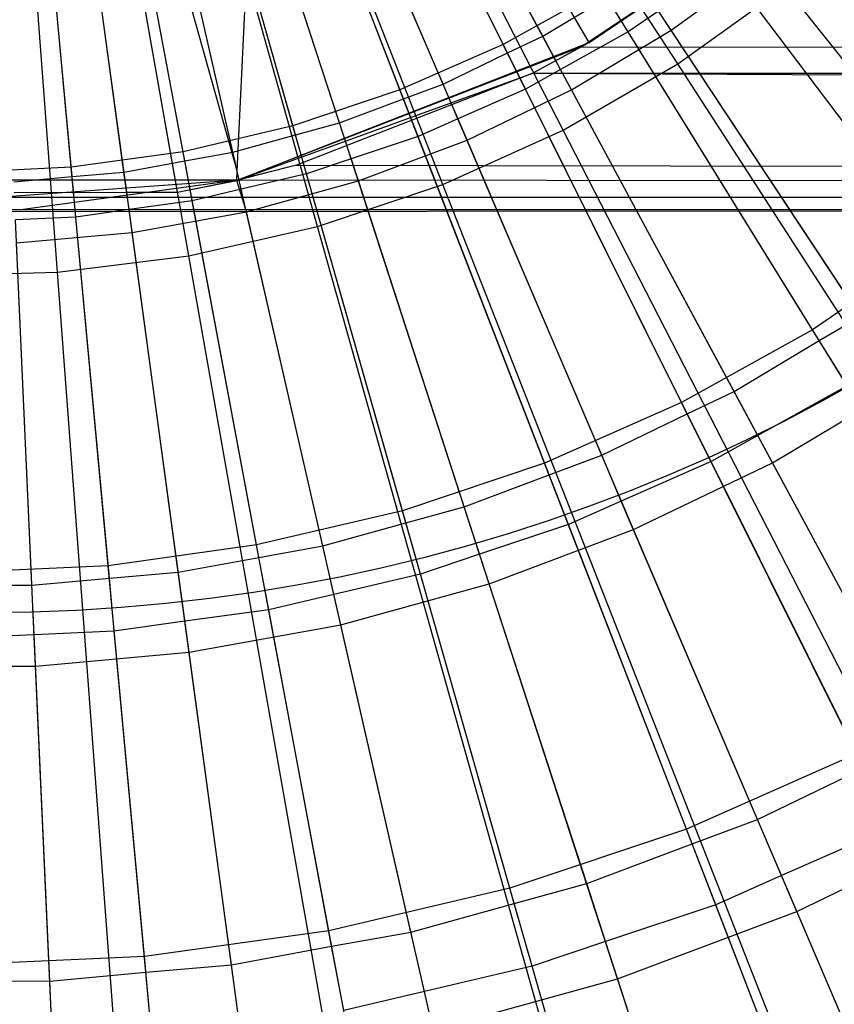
# Model space of a CAD drawing. Extents: x 0.1 to 25.1, y -5.4 to 12.3.
# Tile 42 of 107: x 12.653 to 13.024, y -0.358 to 0.091. Entities that reach past the tile are written whole.
import ezdxf

# ---------------------------------------------------------------- set-up
doc = ezdxf.new("R2010")
doc.units = 0
doc.header["$LTSCALE"] = 2.54
doc.layers.get('0').update_dxf_attribs({"color": 13, "linetype": 'CONTINUOUS'})

# ---------------------------------------------------------------- blocks, each defined once
blk = doc.blocks.new('GRUPUJ_1')
at = {"color": 0}
for p, q in [((12.82793, 5.4904, 18.79448), (12.56921, 5.89098, 18.82364)), ((12.82793, 5.4904, 18.79448), (12.56921, 5.89098, 18.82364)), ((12.77575, 5.46027, 18.79448), (12.55819, 5.88462, 18.82364)), ((12.77575, 5.46027, 18.79448), (12.55819, 5.88462, 18.82364)), ((12.72082, 5.43549, 18.79448), (12.5466, 5.87939, 18.82364)), ((12.72082, 5.43549, 18.79448), (12.5466, 5.87939, 18.82364)), ((12.6637, 5.4163, 18.79448), (12.53455, 5.87534, 18.82364)), ((12.6637, 5.4163, 18.79448), (12.53455, 5.87534, 18.82364)), ((12.54517, 5.39539, 18.79448), (12.50953, 5.87093, 18.82364)), ((12.54517, 5.39539, 18.79448), (12.50953, 5.87093, 18.82364)), ((12.60496, 5.40289, 18.79448), (12.52215, 5.87251, 18.82364)), ((12.60496, 5.40289, 18.79448), (12.52215, 5.87251, 18.82364)), ((12.7875, 5.50017, 6.28062), (12.64193, 5.75231, 6.23846)), ((12.7875, 5.50017, 6.28062), (12.64193, 5.75231, 6.23846)), ((12.59985, 5.43187, 6.28062), (12.54929, 5.7186, 6.23846)), ((12.59985, 5.43187, 6.28062), (12.54929, 5.7186, 6.23846)), ((12.62702, 5.4417, 6.28021), (12.54929, 5.7186, 6.23846)), ((12.62702, 5.4417, 6.28021), (12.54929, 5.7186, 6.23846)), ((12.62702, 5.4417, 6.28021), (12.63818, 5.67511, 6.24777)), ((12.62702, 5.4417, 6.28021), (12.63818, 5.67511, 6.24777)), ((12.74838, 5.49933, 6.43), (12.6658, 5.66517, 6.39938)), ((12.74838, 5.49933, 6.43), (12.6658, 5.66517, 6.39938)), ((12.76636, 5.50315, 6.38), (12.68331, 5.6575, 6.35112)), ((12.76636, 5.50315, 6.38), (12.68331, 5.6575, 6.35112)), ((12.70129, 5.47854, 6.43), (12.63437, 5.65129, 6.39938)), ((12.70129, 5.47854, 6.43), (12.63437, 5.65129, 6.39938)), ((12.7503, 5.49546, 6.38023), (12.6726, 5.65151, 6.35097)), ((12.7503, 5.49546, 6.38023), (12.6726, 5.65151, 6.35097)), ((12.77136, 5.49386, 6.28066), (12.68662, 5.65134, 6.25096)), ((12.77136, 5.49386, 6.28066), (12.68662, 5.65134, 6.25096)), ((12.72092, 5.48127, 6.38), (12.65203, 5.64245, 6.35112)), ((12.72092, 5.48127, 6.38), (12.65203, 5.64245, 6.35112)), ((12.65249, 5.46219, 6.43), (12.60179, 5.64037, 6.39938)), ((12.65249, 5.46219, 6.43), (12.60179, 5.64037, 6.39938)), ((12.70285, 5.47453, 6.38023), (12.63988, 5.63706, 6.35097)), ((12.70285, 5.47453, 6.38023), (12.63988, 5.63706, 6.35097)), ((12.60239, 5.4504, 6.43), (12.56835, 5.63251, 6.39938)), ((12.60239, 5.4504, 6.43), (12.56835, 5.63251, 6.39938)), ((12.72356, 5.4751, 6.28035), (12.65478, 5.636, 6.25096)), ((12.72356, 5.4751, 6.28035), (12.65478, 5.636, 6.25096)), ((12.55141, 5.44329, 6.43), (12.53432, 5.62776, 6.39938)), ((12.55141, 5.44329, 6.43), (12.53432, 5.62776, 6.39938)), ((12.6737, 5.46355, 6.38), (12.61953, 5.63026, 6.35112)), ((12.6737, 5.46355, 6.38), (12.61953, 5.63026, 6.35112)), ((12.65367, 5.45806, 6.38023), (12.60597, 5.62569, 6.35097)), ((12.65367, 5.45806, 6.38023), (12.60597, 5.62569, 6.35097)), ((12.67599, 5.4565, 6.2804), (12.6217, 5.62359, 6.25096)), ((12.67599, 5.4565, 6.2804), (12.6217, 5.62359, 6.25096)), ((12.62508, 5.45013, 6.38), (12.58607, 5.62104, 6.35112)), ((12.62508, 5.45013, 6.38), (12.58607, 5.62104, 6.35112)), ((12.57545, 5.44112, 6.38), (12.55192, 5.61485, 6.35112)), ((12.57545, 5.44112, 6.38), (12.55192, 5.61485, 6.35112)), ((12.60318, 5.44619, 6.38023), (12.57115, 5.6175, 6.35097)), ((12.60318, 5.44619, 6.38023), (12.57115, 5.6175, 6.35097)), ((12.62702, 5.4417, 6.28021), (12.58763, 5.61419, 6.25096)), ((12.62702, 5.4417, 6.28021), (12.58763, 5.61419, 6.25096)), ((12.55181, 5.43903, 6.38023), (12.53573, 5.61256, 6.35097)), ((12.55181, 5.43903, 6.38023), (12.53573, 5.61256, 6.35097)), ((12.55181, 5.43903, 6.38023), (12.53573, 5.61256, 6.35097)), ((12.55181, 5.43903, 6.38023), (12.53573, 5.61256, 6.35097)), ((12.57671, 5.43186, 6.28056), (12.55286, 5.60788, 6.25096)), ((12.57671, 5.43186, 6.28056), (12.55286, 5.60788, 6.25096)), ((12.94579, 5.40782, 6.47267), (12.8358, 5.55346, 6.43)), ((12.94579, 5.40782, 6.47267), (12.8358, 5.55346, 6.43)), ((12.85451, 5.54542, 6.28062), (12.78406, 5.4982, 5.28406)), ((12.85451, 5.54542, 6.28062), (12.78406, 5.4982, 5.28406)), ((12.85374, 5.54483, 5.35374), (12.78406, 5.4982, 5.28406)), ((12.85374, 5.54483, 5.35374), (12.78406, 5.4982, 5.28406)), ((12.9653, 5.41467, 6.42267), (12.86128, 5.5451, 6.3838)), ((12.9653, 5.41467, 6.42267), (12.86128, 5.5451, 6.3838)), ((12.825, 5.50578, 6.28358), (12.86783, 5.53689, 6.28358)), ((12.825, 5.50578, 6.28358), (12.86783, 5.53689, 6.28358)), ((12.94932, 5.40314, 6.42295), (12.84953, 5.53528, 6.38359)), ((12.94932, 5.40314, 6.42295), (12.84953, 5.53528, 6.38359)), ((12.98828, 5.38585, 6.32902), (12.86783, 5.53689, 6.28358)), ((12.98828, 5.38585, 6.32902), (12.86783, 5.53689, 6.28358)), ((12.79334, 5.52438, 6.43), (12.74838, 5.49933, 6.43)), ((12.79334, 5.52438, 6.43), (12.74838, 5.49933, 6.43)), ((12.88942, 5.3692, 6.47267), (12.79334, 5.52438, 6.43)), ((12.88942, 5.3692, 6.47267), (12.79334, 5.52438, 6.43)), ((12.82793, 5.4904, 18.79448), (12.87686, 5.52557, 18.79448)), ((12.82793, 5.4904, 18.79448), (12.87686, 5.52557, 18.79448)), ((13.17306, 5.15415, 18.72709), (12.87686, 5.52557, 18.79448)), ((13.17306, 5.15415, 18.72709), (12.87686, 5.52557, 18.79448)), ((12.76636, 5.50315, 6.38), (12.79563, 5.52068, 6.38023)), ((12.76636, 5.50315, 6.38), (12.79563, 5.52068, 6.38023)), ((12.80533, 5.505, 6.38359), (12.79563, 5.52068, 6.38023)), ((12.80533, 5.505, 6.38359), (12.79563, 5.52068, 6.38023)), ((12.7875, 5.50017, 6.28062), (12.81599, 5.51943, 6.28074)), ((12.7875, 5.50017, 6.28062), (12.81599, 5.51943, 6.28074)), ((12.825, 5.50578, 6.28358), (12.81599, 5.51943, 6.28074)), ((12.825, 5.50578, 6.28358), (12.81599, 5.51943, 6.28074)), ((12.8192, 5.51456, 6.3838), (12.80533, 5.505, 6.38359)), ((12.8192, 5.51456, 6.3838), (12.80533, 5.505, 6.38359)), ((12.91112, 5.37531, 6.42267), (12.8192, 5.51456, 6.3838)), ((12.91112, 5.37531, 6.42267), (12.8192, 5.51456, 6.3838)), ((12.7503, 5.49546, 6.38023), (12.76636, 5.50315, 6.38)), ((12.7503, 5.49546, 6.38023), (12.76636, 5.50315, 6.38)), ((12.77456, 5.48792, 6.38379), (12.76636, 5.50315, 6.38)), ((12.77456, 5.48792, 6.38379), (12.76636, 5.50315, 6.38)), ((12.80533, 5.505, 6.38359), (12.77456, 5.48792, 6.38379)), ((12.80533, 5.505, 6.38359), (12.77456, 5.48792, 6.38379)), ((12.77956, 5.47863, 6.28358), (12.825, 5.50578, 6.28358)), ((12.77956, 5.47863, 6.28358), (12.825, 5.50578, 6.28358)), ((12.89248, 5.36425, 6.42294), (12.80533, 5.505, 6.38359)), ((12.89248, 5.36425, 6.42294), (12.80533, 5.505, 6.38359)), ((12.93143, 5.34455, 6.32902), (12.825, 5.50578, 6.28358)), ((12.93143, 5.34455, 6.32902), (12.825, 5.50578, 6.28358)), ((12.78406, 5.4982, 5.28406), (12.62683, 5.4373, 6.28062)), ((12.78406, 5.4982, 5.28406), (12.62683, 5.4373, 6.28062)), ((12.74838, 5.49933, 6.43), (12.70129, 5.47854, 6.43)), ((12.74838, 5.49933, 6.43), (12.70129, 5.47854, 6.43)), ((12.82973, 5.33595, 6.47267), (12.74838, 5.49933, 6.43)), ((12.82973, 5.33595, 6.47267), (12.74838, 5.49933, 6.43)), ((12.78406, 5.4982, 5.28406), (12.7618, 5.48619, 5.26178)), ((12.78406, 5.4982, 5.28406), (12.7618, 5.48619, 5.26178)), ((12.77136, 5.49386, 6.28066), (12.7875, 5.50017, 6.28062)), ((12.77136, 5.49386, 6.28066), (12.7875, 5.50017, 6.28062)), ((12.7875, 5.50017, 6.28062), (12.78406, 5.4982, 5.28406)), ((12.7875, 5.50017, 6.28062), (12.78406, 5.4982, 5.28406)), ((12.78406, 5.4982, 5.28406), (25, 5.48633, 5.26206)), ((12.78406, 5.4982, 5.28406), (25, 5.48633, 5.26206)), ((12.72092, 5.48127, 6.38), (12.7503, 5.49546, 6.38023)), ((12.72092, 5.48127, 6.38), (12.7503, 5.49546, 6.38023)), ((12.72356, 5.4751, 6.28035), (12.77136, 5.49386, 6.28066)), ((12.72356, 5.4751, 6.28035), (12.77136, 5.49386, 6.28066)), ((12.72356, 5.4751, 6.28035), (12.77136, 5.49386, 6.28066)), ((12.72356, 5.4751, 6.28035), (12.77136, 5.49386, 6.28066)), ((12.75853, 5.47894, 6.38359), (12.7503, 5.49546, 6.38023)), ((12.75853, 5.47894, 6.38359), (12.7503, 5.49546, 6.38023)), ((12.77956, 5.47863, 6.28358), (12.77136, 5.49386, 6.28066)), ((12.77956, 5.47863, 6.28358), (12.77136, 5.49386, 6.28066)), ((12.77575, 5.46027, 18.79448), (12.82793, 5.4904, 18.79448)), ((12.77575, 5.46027, 18.79448), (12.82793, 5.4904, 18.79448)), ((13.08568, 5.09133, 18.72709), (12.82793, 5.4904, 18.79448)), ((13.08568, 5.09133, 18.72709), (12.82793, 5.4904, 18.79448)), ((12.62683, 5.4373, 6.28062), (12.7618, 5.48619, 5.26178)), ((12.62683, 5.4373, 6.28062), (12.7618, 5.48619, 5.26178)), ((12.7618, 5.48619, 5.26178), (12.65414, 5.44418, 5.15414)), ((12.7618, 5.48619, 5.26178), (12.65414, 5.44418, 5.15414)), ((12.77456, 5.48792, 6.38379), (12.75853, 5.47894, 6.38359)), ((12.77456, 5.48792, 6.38379), (12.75853, 5.47894, 6.38359)), ((12.7618, 5.48619, 5.26178), (25, 5.48633, 5.26206)), ((12.7618, 5.48619, 5.26178), (25, 5.48633, 5.26206)), ((12.7618, 5.48619, 5.26178), (25, 5.42382, 5.02799)), ((12.7618, 5.48619, 5.26178), (25, 5.42382, 5.02799)), ((12.85364, 5.34097, 6.42267), (12.77456, 5.48792, 6.38379)), ((12.85364, 5.34097, 6.42267), (12.77456, 5.48792, 6.38379)), ((12.70285, 5.47453, 6.38023), (12.72092, 5.48127, 6.38)), ((12.70285, 5.47453, 6.38023), (12.72092, 5.48127, 6.38)), ((12.72771, 5.46538, 6.38379), (12.72092, 5.48127, 6.38)), ((12.72771, 5.46538, 6.38379), (12.72092, 5.48127, 6.38)), ((12.70129, 5.47854, 6.43), (12.65249, 5.46219, 6.43)), ((12.70129, 5.47854, 6.43), (12.65249, 5.46219, 6.43)), ((12.67599, 5.4565, 6.2804), (12.72356, 5.4751, 6.28035)), ((12.67599, 5.4565, 6.2804), (12.72356, 5.4751, 6.28035)), ((12.67599, 5.4565, 6.2804), (12.72356, 5.4751, 6.28035)), ((12.67599, 5.4565, 6.2804), (12.72356, 5.4751, 6.28035)), ((12.76722, 5.30836, 6.47267), (12.70129, 5.47854, 6.43)), ((12.76722, 5.30836, 6.47267), (12.70129, 5.47854, 6.43)), ((12.73187, 5.45566, 6.28358), (12.72356, 5.4751, 6.28035)), ((12.73187, 5.45566, 6.28358), (12.72356, 5.4751, 6.28035)), ((12.75853, 5.47894, 6.38359), (12.72771, 5.46538, 6.38379)), ((12.75853, 5.47894, 6.38359), (12.72771, 5.46538, 6.38379)), ((12.73187, 5.45566, 6.28358), (12.77956, 5.47863, 6.28358)), ((12.73187, 5.45566, 6.28358), (12.77956, 5.47863, 6.28358)), ((12.83231, 5.33077, 6.42294), (12.75853, 5.47894, 6.38359)), ((12.83231, 5.33077, 6.42294), (12.75853, 5.47894, 6.38359)), ((12.8711, 5.30851, 6.32902), (12.77956, 5.47863, 6.28358)), ((12.8711, 5.30851, 6.32902), (12.77956, 5.47863, 6.28358)), ((12.6737, 5.46355, 6.38), (12.70285, 5.47453, 6.38023)), ((12.6737, 5.46355, 6.38), (12.70285, 5.47453, 6.38023)), ((12.70952, 5.4573, 6.38359), (12.70285, 5.47453, 6.38023)), ((12.70952, 5.4573, 6.38359), (12.70285, 5.47453, 6.38023)), ((12.65249, 5.46219, 6.43), (12.60239, 5.4504, 6.43)), ((12.65249, 5.46219, 6.43), (12.60239, 5.4504, 6.43)), ((12.70244, 5.28664, 6.47267), (12.65249, 5.46219, 6.43)), ((12.70244, 5.28664, 6.47267), (12.65249, 5.46219, 6.43)), ((12.65367, 5.45806, 6.38023), (12.6737, 5.46355, 6.38)), ((12.65367, 5.45806, 6.38023), (12.6737, 5.46355, 6.38)), ((12.67903, 5.44712, 6.38379), (12.6737, 5.46355, 6.38)), ((12.67903, 5.44712, 6.38379), (12.6737, 5.46355, 6.38)), ((12.72771, 5.46538, 6.38379), (12.70952, 5.4573, 6.38359)), ((12.72771, 5.46538, 6.38379), (12.70952, 5.4573, 6.38359)), ((12.79331, 5.31191, 6.42267), (12.72771, 5.46538, 6.38379)), ((12.79331, 5.31191, 6.42267), (12.72771, 5.46538, 6.38379)), ((12.62508, 5.45013, 6.38), (12.65367, 5.45806, 6.38023)), ((12.62508, 5.45013, 6.38), (12.65367, 5.45806, 6.38023)), ((12.65873, 5.44027, 6.38359), (12.65367, 5.45806, 6.38023)), ((12.65873, 5.44027, 6.38359), (12.65367, 5.45806, 6.38023)), ((12.65873, 5.44027, 6.38359), (12.65367, 5.45806, 6.38023)), ((12.65873, 5.44027, 6.38359), (12.65367, 5.45806, 6.38023)), ((12.70952, 5.4573, 6.38359), (12.67903, 5.44712, 6.38379)), ((12.70952, 5.4573, 6.38359), (12.67903, 5.44712, 6.38379)), ((12.76931, 5.30297, 6.42294), (12.70952, 5.4573, 6.38359)), ((12.76931, 5.30297, 6.42294), (12.70952, 5.4573, 6.38359)), ((12.72082, 5.43549, 18.79448), (12.77575, 5.46027, 18.79448)), ((12.72082, 5.43549, 18.79448), (12.77575, 5.46027, 18.79448)), ((12.99248, 5.03752, 18.72709), (12.77575, 5.46027, 18.79448)), ((12.99248, 5.03752, 18.72709), (12.77575, 5.46027, 18.79448)), ((12.62683, 5.4373, 6.28062), (12.67599, 5.4565, 6.2804)), ((12.62683, 5.4373, 6.28062), (12.67599, 5.4565, 6.2804)), ((12.62683, 5.4373, 6.28062), (12.67599, 5.4565, 6.2804)), ((12.62683, 5.4373, 6.28062), (12.67599, 5.4565, 6.2804)), ((12.68231, 5.43706, 6.28358), (12.67599, 5.4565, 6.2804)), ((12.68231, 5.43706, 6.28358), (12.67599, 5.4565, 6.2804)), ((12.68231, 5.43706, 6.28358), (12.73187, 5.45566, 6.28358)), ((12.68231, 5.43706, 6.28358), (12.73187, 5.45566, 6.28358)), ((12.80779, 5.27802, 6.32902), (12.73187, 5.45566, 6.28358)), ((12.80779, 5.27802, 6.32902), (12.73187, 5.45566, 6.28358)), ((12.60239, 5.4504, 6.43), (12.55141, 5.44329, 6.43)), ((12.60239, 5.4504, 6.43), (12.55141, 5.44329, 6.43)), ((12.63593, 5.271, 6.47267), (12.60239, 5.4504, 6.43)), ((12.63593, 5.271, 6.47267), (12.60239, 5.4504, 6.43)), ((12.60318, 5.44619, 6.38023), (12.62508, 5.45013, 6.38)), ((12.60318, 5.44619, 6.38023), (12.62508, 5.45013, 6.38)), ((12.62892, 5.43331, 6.38379), (12.62508, 5.45013, 6.38)), ((12.62892, 5.43331, 6.38379), (12.62508, 5.45013, 6.38)), ((12.57545, 5.44112, 6.38), (12.60318, 5.44619, 6.38023)), ((12.57545, 5.44112, 6.38), (12.60318, 5.44619, 6.38023)), ((12.60658, 5.428, 6.38359), (12.60318, 5.44619, 6.38023)), ((12.60658, 5.428, 6.38359), (12.60318, 5.44619, 6.38023)), ((12.65414, 5.44418, 5.15414), (12.62683, 5.4373, 6.28062)), ((12.65414, 5.44418, 5.15414), (12.62683, 5.4373, 6.28062)), ((12.65414, 5.44418, 5.15414), (12.62706, 5.43735, 5.12707)), ((12.65414, 5.44418, 5.15414), (12.62706, 5.43735, 5.12707)), ((12.65414, 5.44418, 5.15414), (25, 5.42382, 5.02799)), ((12.65414, 5.44418, 5.15414), (25, 5.42382, 5.02799)), ((12.67903, 5.44712, 6.38379), (12.65873, 5.44027, 6.38359)), ((12.67903, 5.44712, 6.38379), (12.65873, 5.44027, 6.38359)), ((12.73061, 5.28838, 6.42267), (12.67903, 5.44712, 6.38379)), ((12.73061, 5.28838, 6.42267), (12.67903, 5.44712, 6.38379)), ((12.55141, 5.44329, 6.43), (12.5, 5.44091, 6.43)), ((12.55141, 5.44329, 6.43), (12.5, 5.44091, 6.43)), ((12.52522, 5.4366, 6.38), (12.55181, 5.43903, 6.38023)), ((12.52522, 5.4366, 6.38), (12.55181, 5.43903, 6.38023)), ((12.56825, 5.26156, 6.47267), (12.55141, 5.44329, 6.43)), ((12.56825, 5.26156, 6.47267), (12.55141, 5.44329, 6.43)), ((12.55181, 5.43903, 6.38023), (12.57545, 5.44112, 6.38)), ((12.55181, 5.43903, 6.38023), (12.57545, 5.44112, 6.38)), ((12.55352, 5.4206, 6.38359), (12.55181, 5.43903, 6.38023)), ((12.55352, 5.4206, 6.38359), (12.55181, 5.43903, 6.38023)), ((12.57777, 5.42403, 6.38379), (12.57545, 5.44112, 6.38)), ((12.57777, 5.42403, 6.38379), (12.57545, 5.44112, 6.38)), ((12.62683, 5.4373, 6.28062), (12.62702, 5.4417, 6.28021)), ((12.62683, 5.4373, 6.28062), (12.62702, 5.4417, 6.28021)), ((12.62683, 5.4373, 6.28062), (12.62702, 5.4417, 6.28021)), ((12.62683, 5.4373, 6.28062), (12.62702, 5.4417, 6.28021)), ((12.65873, 5.44027, 6.38359), (12.62892, 5.43331, 6.38379)), ((12.65873, 5.44027, 6.38359), (12.62892, 5.43331, 6.38379)), ((12.65873, 5.44027, 6.38359), (12.62892, 5.43331, 6.38379)), ((12.65873, 5.44027, 6.38359), (12.62892, 5.43331, 6.38379)), ((12.70401, 5.28111, 6.42293), (12.65873, 5.44027, 6.38359)), ((12.70401, 5.28111, 6.42293), (12.65873, 5.44027, 6.38359)), ((12.70401, 5.28111, 6.42293), (12.65873, 5.44027, 6.38359)), ((12.70401, 5.28111, 6.42293), (12.65873, 5.44027, 6.38359)), ((12.62706, 5.43735, 5.12707), (12.373, 5.43734, 5.12701)), ((12.62706, 5.43735, 5.12707), (12.373, 5.43734, 5.12701)), ((12.62706, 5.43735, 5.12707), (12.45504, 5.4249, 5.04496)), ((12.62706, 5.43735, 5.12707), (12.45504, 5.4249, 5.04496)), ((12.62706, 5.43735, 5.12707), (12.52837, 5.42384, 5.02838)), ((12.62706, 5.43735, 5.12707), (12.52837, 5.42384, 5.02838)), ((12.59985, 5.43187, 6.28062), (12.62706, 5.43735, 5.12707)), ((12.59985, 5.43187, 6.28062), (12.62706, 5.43735, 5.12707)), ((12.59985, 5.43187, 6.28062), (12.62683, 5.4373, 6.28062)), ((12.59985, 5.43187, 6.28062), (12.62683, 5.4373, 6.28062)), ((12.62706, 5.43735, 5.12707), (12.62683, 5.4373, 6.28062)), ((12.62706, 5.43735, 5.12707), (12.62683, 5.4373, 6.28062)), ((12.63128, 5.42297, 6.28358), (12.62683, 5.4373, 6.28062)), ((12.63128, 5.42297, 6.28358), (12.62683, 5.4373, 6.28062)), ((25, 5.42382, 5.02799), (12.62706, 5.43735, 5.12707)), ((25, 5.42382, 5.02799), (12.62706, 5.43735, 5.12707)), ((12.63128, 5.42297, 6.28358), (12.68231, 5.43706, 6.28358)), ((12.63128, 5.42297, 6.28358), (12.68231, 5.43706, 6.28358)), ((12.6637, 5.4163, 18.79448), (12.72082, 5.43549, 18.79448)), ((12.6637, 5.4163, 18.79448), (12.72082, 5.43549, 18.79448)), ((12.742, 5.25333, 6.32902), (12.68231, 5.43706, 6.28358)), ((12.742, 5.25333, 6.32902), (12.68231, 5.43706, 6.28358)), ((12.89438, 4.99326, 18.72709), (12.72082, 5.43549, 18.79448)), ((12.89438, 4.99326, 18.72709), (12.72082, 5.43549, 18.79448)), ((12.52544, 5.4318, 6.28019), (12.57671, 5.43186, 6.28056)), ((12.52544, 5.4318, 6.28019), (12.57671, 5.43186, 6.28056)), ((12.52544, 5.4318, 6.28019), (12.57671, 5.43186, 6.28056)), ((12.52544, 5.4318, 6.28019), (12.57671, 5.43186, 6.28056)), ((12.57671, 5.43186, 6.28056), (12.59985, 5.43187, 6.28062)), ((12.57671, 5.43186, 6.28056), (12.59985, 5.43187, 6.28062)), ((12.57919, 5.41352, 6.28358), (12.57671, 5.43186, 6.28056)), ((12.57919, 5.41352, 6.28358), (12.57671, 5.43186, 6.28056)), ((12.62892, 5.43331, 6.38379), (12.60658, 5.428, 6.38359)), ((12.62892, 5.43331, 6.38379), (12.60658, 5.428, 6.38359)), ((12.66606, 5.27057, 6.42267), (12.62892, 5.43331, 6.38379)), ((12.66606, 5.27057, 6.42267), (12.62892, 5.43331, 6.38379)), ((25, 5.42949, 4.91473), (0, 5.42949, 4.91473)), ((25, 5.42949, 4.91473), (0, 5.42949, 4.91473)), ((12.5, 5.42314, 5), (25, 5.42949, 4.91473)), ((12.5, 5.42314, 5), (25, 5.42949, 4.91473)), ((25, 5.42949, 4.91473), (12.52837, 5.42384, 5.02838)), ((25, 5.42949, 4.91473), (12.52837, 5.42384, 5.02838)), ((12.60658, 5.428, 6.38359), (12.57777, 5.42403, 6.38379)), ((12.60658, 5.428, 6.38359), (12.57777, 5.42403, 6.38379)), ((12.63698, 5.26536, 6.42293), (12.60658, 5.428, 6.38359)), ((12.63698, 5.26536, 6.42293), (12.60658, 5.428, 6.38359)), ((12.52837, 5.42384, 5.02838), (12.45504, 5.4249, 5.04496)), ((12.52837, 5.42384, 5.02838), (12.45504, 5.4249, 5.04496)), ((12.52837, 5.42384, 5.02838), (12.5, 5.42314, 5)), ((12.52837, 5.42384, 5.02838), (12.5, 5.42314, 5)), ((25, 5.42382, 5.02799), (12.52837, 5.42384, 5.02838)), ((25, 5.42382, 5.02799), (12.52837, 5.42384, 5.02838)), ((12.57777, 5.42403, 6.38379), (12.55352, 5.4206, 6.38359)), ((12.57777, 5.42403, 6.38379), (12.55352, 5.4206, 6.38359)), ((12.60018, 5.25861, 6.42267), (12.57777, 5.42403, 6.38379)), ((12.60018, 5.25861, 6.42267), (12.57777, 5.42403, 6.38379)), ((12.57919, 5.41352, 6.28358), (12.63128, 5.42297, 6.28358)), ((12.57919, 5.41352, 6.28358), (12.63128, 5.42297, 6.28358)), ((12.67426, 5.23463, 6.32902), (12.63128, 5.42297, 6.28358)), ((12.67426, 5.23463, 6.32902), (12.63128, 5.42297, 6.28358)), ((12.55352, 5.4206, 6.38359), (12.52599, 5.41938, 6.38379)), ((12.55352, 5.4206, 6.38359), (12.52599, 5.41938, 6.38379)), ((12.53348, 5.25261, 6.42267), (12.52599, 5.41938, 6.38379)), ((12.53348, 5.25261, 6.42267), (12.52599, 5.41938, 6.38379)), ((12.56878, 5.25585, 6.42293), (12.55352, 5.4206, 6.38359)), ((12.56878, 5.25585, 6.42293), (12.55352, 5.4206, 6.38359)), ((12.52647, 5.40878, 6.28358), (12.57919, 5.41352, 6.28358)), ((12.52647, 5.40878, 6.28358), (12.57919, 5.41352, 6.28358)), ((12.60512, 5.22209, 6.32902), (12.57919, 5.41352, 6.28358)), ((12.60512, 5.22209, 6.32902), (12.57919, 5.41352, 6.28358)), ((12.60496, 5.40289, 18.79448), (12.6637, 5.4163, 18.79448)), ((12.60496, 5.40289, 18.79448), (12.6637, 5.4163, 18.79448)), ((12.79237, 4.95898, 18.72709), (12.6637, 5.4163, 18.79448)), ((12.79237, 4.95898, 18.72709), (12.6637, 5.4163, 18.79448)), ((12.53514, 5.21579, 6.32902), (12.52647, 5.40878, 6.28358)), ((12.53514, 5.21579, 6.32902), (12.52647, 5.40878, 6.28358)), ((12.94579, 5.40782, 6.47267), (12.88942, 5.3692, 6.47267)), ((12.94579, 5.40782, 6.47267), (12.88942, 5.3692, 6.47267)), ((12.54517, 5.39539, 18.79448), (12.60496, 5.40289, 18.79448)), ((12.54517, 5.39539, 18.79448), (12.60496, 5.40289, 18.79448)), ((12.68745, 4.93504, 18.72709), (12.60496, 5.40289, 18.79448)), ((12.68745, 4.93504, 18.72709), (12.60496, 5.40289, 18.79448)), ((12.48493, 5.39389, 18.79448), (12.54517, 5.39539, 18.79448)), ((12.48493, 5.39389, 18.79448), (12.54517, 5.39539, 18.79448)), ((12.58067, 4.92166, 18.72709), (12.54517, 5.39539, 18.79448)), ((12.58067, 4.92166, 18.72709), (12.54517, 5.39539, 18.79448)), ((12.89248, 5.36425, 6.42294), (12.91112, 5.37531, 6.42267)), ((12.89248, 5.36425, 6.42294), (12.91112, 5.37531, 6.42267)), ((12.88942, 5.3692, 6.47267), (12.82973, 5.33595, 6.47267)), ((12.88942, 5.3692, 6.47267), (12.82973, 5.33595, 6.47267)), ((12.98365, 5.21702, 6.52714), (12.88942, 5.3692, 6.47267)), ((12.98365, 5.21702, 6.52714), (12.88942, 5.3692, 6.47267)), ((12.85364, 5.34097, 6.42267), (12.89248, 5.36425, 6.42294)), ((12.85364, 5.34097, 6.42267), (12.89248, 5.36425, 6.42294)), ((12.90524, 5.34364, 6.42904), (12.89248, 5.36425, 6.42294)), ((12.90524, 5.34364, 6.42904), (12.89248, 5.36425, 6.42294)), ((12.8711, 5.30851, 6.32902), (12.93143, 5.34455, 6.32902)), ((12.8711, 5.30851, 6.32902), (12.93143, 5.34455, 6.32902)), ((12.83231, 5.33077, 6.42294), (12.85364, 5.34097, 6.42267)), ((12.83231, 5.33077, 6.42294), (12.85364, 5.34097, 6.42267)), ((12.8644, 5.32097, 6.42926), (12.85364, 5.34097, 6.42267)), ((12.8644, 5.32097, 6.42926), (12.85364, 5.34097, 6.42267)), ((12.90524, 5.34364, 6.42904), (12.8644, 5.32097, 6.42926)), ((12.90524, 5.34364, 6.42904), (12.8644, 5.32097, 6.42926)), ((12.82973, 5.33595, 6.47267), (12.76722, 5.30836, 6.47267)), ((12.82973, 5.33595, 6.47267), (12.76722, 5.30836, 6.47267)), ((12.90951, 5.17572, 6.52714), (12.82973, 5.33595, 6.47267)), ((12.90951, 5.17572, 6.52714), (12.82973, 5.33595, 6.47267)), ((12.79331, 5.31191, 6.42267), (12.83231, 5.33077, 6.42294)), ((12.79331, 5.31191, 6.42267), (12.83231, 5.33077, 6.42294)), ((12.84313, 5.30904, 6.42904), (12.83231, 5.33077, 6.42294)), ((12.84313, 5.30904, 6.42904), (12.83231, 5.33077, 6.42294)), ((12.8644, 5.32097, 6.42926), (12.84313, 5.30904, 6.42904)), ((12.8644, 5.32097, 6.42926), (12.84313, 5.30904, 6.42904)), ((12.93926, 5.18185, 6.47714), (12.8644, 5.32097, 6.42926)), ((12.93926, 5.18185, 6.47714), (12.8644, 5.32097, 6.42926)), ((12.76931, 5.30297, 6.42294), (12.79331, 5.31191, 6.42267)), ((12.76931, 5.30297, 6.42294), (12.79331, 5.31191, 6.42267)), ((12.80222, 5.29106, 6.42926), (12.79331, 5.31191, 6.42267)), ((12.80222, 5.29106, 6.42926), (12.79331, 5.31191, 6.42267)), ((12.84313, 5.30904, 6.42904), (12.80222, 5.29106, 6.42926)), ((12.84313, 5.30904, 6.42904), (12.80222, 5.29106, 6.42926)), ((12.91276, 5.16919, 6.47743), (12.84313, 5.30904, 6.42904)), ((12.91276, 5.16919, 6.47743), (12.84313, 5.30904, 6.42904)), ((12.76722, 5.30836, 6.47267), (12.70244, 5.28664, 6.47267)), ((12.76722, 5.30836, 6.47267), (12.70244, 5.28664, 6.47267)), ((12.83188, 5.14145, 6.52714), (12.76722, 5.30836, 6.47267)), ((12.83188, 5.14145, 6.52714), (12.76722, 5.30836, 6.47267)), ((12.80779, 5.27802, 6.32902), (12.8711, 5.30851, 6.32902)), ((12.80779, 5.27802, 6.32902), (12.8711, 5.30851, 6.32902)), ((12.83257, 5.30686, 6.825), (12.83257, 5.30686, 10.825)), ((12.83257, 5.30686, 6.825), (12.83257, 5.30686, 10.825)), ((12.96087, 5.1417, 6.38702), (12.8711, 5.30851, 6.32902)), ((12.96087, 5.1417, 6.38702), (12.8711, 5.30851, 6.32902)), ((12.73061, 5.28838, 6.42267), (12.76931, 5.30297, 6.42294)), ((12.73061, 5.28838, 6.42267), (12.76931, 5.30297, 6.42294)), ((12.77808, 5.28032, 6.42904), (12.76931, 5.30297, 6.42294)), ((12.77808, 5.28032, 6.42904), (12.76931, 5.30297, 6.42294)), ((12.80222, 5.29106, 6.42926), (12.77808, 5.28032, 6.42904)), ((12.80222, 5.29106, 6.42926), (12.77808, 5.28032, 6.42904)), ((12.86432, 5.14576, 6.47714), (12.80222, 5.29106, 6.42926)), ((12.86432, 5.14576, 6.47714), (12.80222, 5.29106, 6.42926)), ((12.70244, 5.28664, 6.47267), (12.63593, 5.271, 6.47267)), ((12.70244, 5.28664, 6.47267), (12.63593, 5.271, 6.47267)), ((12.75142, 5.11448, 6.52714), (12.70244, 5.28664, 6.47267)), ((12.75142, 5.11448, 6.52714), (12.70244, 5.28664, 6.47267)), ((12.70401, 5.28111, 6.42293), (12.73061, 5.28838, 6.42267)), ((12.70401, 5.28111, 6.42293), (12.73061, 5.28838, 6.42267)), ((12.73762, 5.26683, 6.42926), (12.73061, 5.28838, 6.42267)), ((12.73762, 5.26683, 6.42926), (12.73061, 5.28838, 6.42267)), ((12.66606, 5.27057, 6.42267), (12.70401, 5.28111, 6.42293)), ((12.66606, 5.27057, 6.42267), (12.70401, 5.28111, 6.42293)), ((12.71066, 5.25773, 6.42904), (12.70401, 5.28111, 6.42293)), ((12.71066, 5.25773, 6.42904), (12.70401, 5.28111, 6.42293)), ((12.77808, 5.28032, 6.42904), (12.73762, 5.26683, 6.42926)), ((12.77808, 5.28032, 6.42904), (12.73762, 5.26683, 6.42926)), ((12.742, 5.25333, 6.32902), (12.80779, 5.27802, 6.32902)), ((12.742, 5.25333, 6.32902), (12.80779, 5.27802, 6.32902)), ((12.83451, 5.13467, 6.47743), (12.77808, 5.28032, 6.42904)), ((12.83451, 5.13467, 6.47743), (12.77808, 5.28032, 6.42904)), ((12.88224, 5.10384, 6.38702), (12.80779, 5.27802, 6.32902)), ((12.88224, 5.10384, 6.38702), (12.80779, 5.27802, 6.32902)), ((12.63593, 5.271, 6.47267), (12.56825, 5.26156, 6.47267)), ((12.63593, 5.271, 6.47267), (12.56825, 5.26156, 6.47267)), ((12.66882, 5.09505, 6.52714), (12.63593, 5.271, 6.47267)), ((12.66882, 5.09505, 6.52714), (12.63593, 5.271, 6.47267)), ((12.63698, 5.26536, 6.42293), (12.66606, 5.27057, 6.42267)), ((12.63698, 5.26536, 6.42293), (12.66606, 5.27057, 6.42267)), ((12.6711, 5.24849, 6.42926), (12.66606, 5.27057, 6.42267)), ((12.6711, 5.24849, 6.42926), (12.66606, 5.27057, 6.42267)), ((12.60018, 5.25861, 6.42267), (12.63698, 5.26536, 6.42293)), ((12.60018, 5.25861, 6.42267), (12.63698, 5.26536, 6.42293)), ((12.64145, 5.24145, 6.42904), (12.63698, 5.26536, 6.42293)), ((12.64145, 5.24145, 6.42904), (12.63698, 5.26536, 6.42293)), ((12.73762, 5.26683, 6.42926), (12.71066, 5.25773, 6.42904)), ((12.73762, 5.26683, 6.42926), (12.71066, 5.25773, 6.42904)), ((12.78645, 5.11653, 6.47714), (12.73762, 5.26683, 6.42926)), ((12.78645, 5.11653, 6.47714), (12.73762, 5.26683, 6.42926)), ((12.56825, 5.26156, 6.47267), (12.5, 5.2584, 6.47267)), ((12.56825, 5.26156, 6.47267), (12.5, 5.2584, 6.47267)), ((12.58477, 5.08333, 6.52714), (12.56825, 5.26156, 6.47267)), ((12.58477, 5.08333, 6.52714), (12.56825, 5.26156, 6.47267)), ((12.53348, 5.25261, 6.42267), (12.56878, 5.25585, 6.42293)), ((12.53348, 5.25261, 6.42267), (12.56878, 5.25585, 6.42293)), ((12.56878, 5.25585, 6.42293), (12.60018, 5.25861, 6.42267)), ((12.56878, 5.25585, 6.42293), (12.60018, 5.25861, 6.42267)), ((12.57103, 5.23163, 6.42904), (12.56878, 5.25585, 6.42293)), ((12.57103, 5.23163, 6.42904), (12.56878, 5.25585, 6.42293)), ((12.60321, 5.23618, 6.42925), (12.60018, 5.25861, 6.42267)), ((12.60321, 5.23618, 6.42925), (12.60018, 5.25861, 6.42267)), ((12.71066, 5.25773, 6.42904), (12.6711, 5.24849, 6.42926)), ((12.71066, 5.25773, 6.42904), (12.6711, 5.24849, 6.42926)), ((12.7534, 5.10751, 6.47742), (12.71066, 5.25773, 6.42904)), ((12.7534, 5.10751, 6.47742), (12.71066, 5.25773, 6.42904)), ((12.5, 5.25267, 6.42293), (12.53348, 5.25261, 6.42267)), ((12.5, 5.25267, 6.42293), (12.53348, 5.25261, 6.42267)), ((12.5345, 5.23, 6.42925), (12.53348, 5.25261, 6.42267)), ((12.5345, 5.23, 6.42925), (12.53348, 5.25261, 6.42267)), ((12.67426, 5.23463, 6.32902), (12.742, 5.25333, 6.32902)), ((12.67426, 5.23463, 6.32902), (12.742, 5.25333, 6.32902)), ((12.80054, 5.07318, 6.38702), (12.742, 5.25333, 6.32902)), ((12.80054, 5.07318, 6.38702), (12.742, 5.25333, 6.32902)), ((12.63189, 5.24906, 6.825), (12.63189, 5.24906, 10.825)), ((12.63189, 5.24906, 6.825), (12.63189, 5.24906, 10.825)), ((12.6711, 5.24849, 6.42926), (12.64145, 5.24145, 6.42904)), ((12.6711, 5.24849, 6.42926), (12.64145, 5.24145, 6.42904)), ((12.70627, 5.09441, 6.47714), (12.6711, 5.24849, 6.42926)), ((12.70627, 5.09441, 6.47714), (12.6711, 5.24849, 6.42926)), ((12.64145, 5.24145, 6.42904), (12.60321, 5.23618, 6.42925)), ((12.64145, 5.24145, 6.42904), (12.60321, 5.23618, 6.42925)), ((12.67014, 5.08794, 6.47742), (12.64145, 5.24145, 6.42904)), ((12.67014, 5.08794, 6.47742), (12.64145, 5.24145, 6.42904)), ((12.60321, 5.23618, 6.42925), (12.57103, 5.23163, 6.42904)), ((12.60321, 5.23618, 6.42925), (12.57103, 5.23163, 6.42904)), ((12.62443, 5.07955, 6.47714), (12.60321, 5.23618, 6.42925)), ((12.62443, 5.07955, 6.47714), (12.60321, 5.23618, 6.42925)), ((12.60512, 5.22209, 6.32902), (12.67426, 5.23463, 6.32902)), ((12.60512, 5.22209, 6.32902), (12.67426, 5.23463, 6.32902)), ((12.71641, 5.04996, 6.38702), (12.67426, 5.23463, 6.32902)), ((12.71641, 5.04996, 6.38702), (12.67426, 5.23463, 6.32902)), ((12.5345, 5.23, 6.42925), (12.5, 5.22834, 6.42904)), ((12.5345, 5.23, 6.42925), (12.5, 5.22834, 6.42904)), ((12.57103, 5.23163, 6.42904), (12.5345, 5.23, 6.42925)), ((12.57103, 5.23163, 6.42904), (12.5345, 5.23, 6.42925)), ((12.54159, 5.0721, 6.47714), (12.5345, 5.23, 6.42925)), ((12.54159, 5.0721, 6.47714), (12.5345, 5.23, 6.42925)), ((12.58544, 5.07613, 6.47742), (12.57103, 5.23163, 6.42904)), ((12.58544, 5.07613, 6.47742), (12.57103, 5.23163, 6.42904)), ((12.53514, 5.21579, 6.32902), (12.60512, 5.22209, 6.32902)), ((12.53514, 5.21579, 6.32902), (12.60512, 5.22209, 6.32902)), ((12.63055, 5.03438, 6.38702), (12.60512, 5.22209, 6.32902)), ((12.63055, 5.03438, 6.38702), (12.60512, 5.22209, 6.32902)), ((12.46486, 5.21579, 6.32902), (12.53514, 5.21579, 6.32902)), ((12.46486, 5.21579, 6.32902), (12.53514, 5.21579, 6.32902)), ((12.54363, 5.02656, 6.38702), (12.53514, 5.21579, 6.32902)), ((12.54363, 5.02656, 6.38702), (12.53514, 5.21579, 6.32902)), ((12.90951, 5.17572, 6.52714), (12.83188, 5.14145, 6.52714)), ((12.90951, 5.17572, 6.52714), (12.83188, 5.14145, 6.52714)), ((12.86432, 5.14576, 6.47714), (12.91276, 5.16919, 6.47743)), ((12.86432, 5.14576, 6.47714), (12.91276, 5.16919, 6.47743)), ((12.83451, 5.13467, 6.47743), (12.86432, 5.14576, 6.47714)), ((12.83451, 5.13467, 6.47743), (12.86432, 5.14576, 6.47714)), ((12.87523, 5.12025, 6.48725), (12.86432, 5.14576, 6.47714)), ((12.87523, 5.12025, 6.48725), (12.86432, 5.14576, 6.47714)), ((12.92602, 5.14258, 6.48702), (12.87523, 5.12025, 6.48725)), ((12.92602, 5.14258, 6.48702), (12.87523, 5.12025, 6.48725)), ((12.83188, 5.14145, 6.52714), (12.75142, 5.11448, 6.52714)), ((12.83188, 5.14145, 6.52714), (12.75142, 5.11448, 6.52714)), ((12.89501, 4.97851, 6.59311), (12.83188, 5.14145, 6.52714)), ((12.89501, 4.97851, 6.59311), (12.83188, 5.14145, 6.52714)), ((12.88224, 5.10384, 6.38702), (12.96087, 5.1417, 6.38702)), ((12.88224, 5.10384, 6.38702), (12.96087, 5.1417, 6.38702)), ((12.78645, 5.11653, 6.47714), (12.83451, 5.13467, 6.47743)), ((12.78645, 5.11653, 6.47714), (12.83451, 5.13467, 6.47743)), ((12.84526, 5.10692, 6.48702), (12.83451, 5.13467, 6.47743)), ((12.84526, 5.10692, 6.48702), (12.83451, 5.13467, 6.47743)), ((12.87523, 5.12025, 6.48725), (12.84526, 5.10692, 6.48702)), ((12.87523, 5.12025, 6.48725), (12.84526, 5.10692, 6.48702)), ((12.93368, 4.98349, 6.54313), (12.87523, 5.12025, 6.48725)), ((12.93368, 4.98349, 6.54313), (12.87523, 5.12025, 6.48725)), ((12.7534, 5.10751, 6.47742), (12.78645, 5.11653, 6.47714)), ((12.7534, 5.10751, 6.47742), (12.78645, 5.11653, 6.47714)), ((12.79502, 5.09017, 6.48725), (12.78645, 5.11653, 6.47714)), ((12.79502, 5.09017, 6.48725), (12.78645, 5.11653, 6.47714)), ((12.75142, 5.11448, 6.52714), (12.66882, 5.09505, 6.52714)), ((12.75142, 5.11448, 6.52714), (12.66882, 5.09505, 6.52714)), ((12.79924, 4.94641, 6.59311), (12.75142, 5.11448, 6.52714)), ((12.79924, 4.94641, 6.59311), (12.75142, 5.11448, 6.52714)), ((12.70627, 5.09441, 6.47714), (12.7534, 5.10751, 6.47742)), ((12.70627, 5.09441, 6.47714), (12.7534, 5.10751, 6.47742)), ((12.76155, 5.07887, 6.48702), (12.7534, 5.10751, 6.47742)), ((12.76155, 5.07887, 6.48702), (12.7534, 5.10751, 6.47742)), ((12.84526, 5.10692, 6.48702), (12.79502, 5.09017, 6.48725)), ((12.84526, 5.10692, 6.48702), (12.79502, 5.09017, 6.48725)), ((12.89819, 4.97029, 6.54342), (12.84526, 5.10692, 6.48702)), ((12.89819, 4.97029, 6.54342), (12.84526, 5.10692, 6.48702)), ((12.80054, 5.07318, 6.38702), (12.88224, 5.10384, 6.38702)), ((12.80054, 5.07318, 6.38702), (12.88224, 5.10384, 6.38702)), ((12.9549, 4.93386, 6.45726), (12.88224, 5.10384, 6.38702)), ((12.9549, 4.93386, 6.45726), (12.88224, 5.10384, 6.38702)), ((12.66882, 5.09505, 6.52714), (12.58477, 5.08333, 6.52714)), ((12.66882, 5.09505, 6.52714), (12.58477, 5.08333, 6.52714)), ((12.70092, 4.92329, 6.59311), (12.66882, 5.09505, 6.52714)), ((12.70092, 4.92329, 6.59311), (12.66882, 5.09505, 6.52714)), ((12.67014, 5.08794, 6.47742), (12.70627, 5.09441, 6.47714)), ((12.67014, 5.08794, 6.47742), (12.70627, 5.09441, 6.47714)), ((12.71243, 5.0674, 6.48724), (12.70627, 5.09441, 6.47714)), ((12.71243, 5.0674, 6.48724), (12.70627, 5.09441, 6.47714)), ((12.79502, 5.09017, 6.48725), (12.76155, 5.07887, 6.48702)), ((12.79502, 5.09017, 6.48725), (12.76155, 5.07887, 6.48702)), ((12.84098, 4.9487, 6.54313), (12.79502, 5.09017, 6.48725)), ((12.84098, 4.9487, 6.54313), (12.79502, 5.09017, 6.48725)), ((12.62443, 5.07955, 6.47714), (12.67014, 5.08794, 6.47742)), ((12.62443, 5.07955, 6.47714), (12.67014, 5.08794, 6.47742)), ((12.67562, 5.05866, 6.48702), (12.67014, 5.08794, 6.47742)), ((12.67562, 5.05866, 6.48702), (12.67014, 5.08794, 6.47742)), ((12.58477, 5.08333, 6.52714), (12.5, 5.07941, 6.52714)), ((12.58477, 5.08333, 6.52714), (12.5, 5.07941, 6.52714)), ((12.60089, 4.90933, 6.59311), (12.58477, 5.08333, 6.52714)), ((12.60089, 4.90933, 6.59311), (12.58477, 5.08333, 6.52714)), ((12.58544, 5.07613, 6.47742), (12.62443, 5.07955, 6.47714)), ((12.58544, 5.07613, 6.47742), (12.62443, 5.07955, 6.47714)), ((12.62815, 5.05212, 6.48724), (12.62443, 5.07955, 6.47714)), ((12.62815, 5.05212, 6.48724), (12.62443, 5.07955, 6.47714)), ((12.54159, 5.0721, 6.47714), (12.58544, 5.07613, 6.47742)), ((12.54159, 5.0721, 6.47714), (12.58544, 5.07613, 6.47742)), ((12.58819, 5.04646, 6.48702), (12.58544, 5.07613, 6.47742)), ((12.58819, 5.04646, 6.48702), (12.58544, 5.07613, 6.47742)), ((12.76155, 5.07887, 6.48702), (12.71243, 5.0674, 6.48724)), ((12.76155, 5.07887, 6.48702), (12.71243, 5.0674, 6.48724)), ((12.80165, 4.93796, 6.54341), (12.76155, 5.07887, 6.48702)), ((12.80165, 4.93796, 6.54341), (12.76155, 5.07887, 6.48702)), ((12.5, 5.07219, 6.47742), (12.54159, 5.0721, 6.47714)), ((12.5, 5.07219, 6.47742), (12.54159, 5.0721, 6.47714)), ((12.54283, 5.04444, 6.48724), (12.54159, 5.0721, 6.47714)), ((12.54283, 5.04444, 6.48724), (12.54159, 5.0721, 6.47714)), ((12.71641, 5.04996, 6.38702), (12.80054, 5.07318, 6.38702)), ((12.71641, 5.04996, 6.38702), (12.80054, 5.07318, 6.38702)), ((12.85766, 4.89737, 6.45726), (12.80054, 5.07318, 6.38702)), ((12.85766, 4.89737, 6.45726), (12.80054, 5.07318, 6.38702)), ((12.71243, 5.0674, 6.48724), (12.67562, 5.05866, 6.48702)), ((12.71243, 5.0674, 6.48724), (12.67562, 5.05866, 6.48702)), ((12.74554, 4.92236, 6.54313), (12.71243, 5.0674, 6.48724)), ((12.74554, 4.92236, 6.54313), (12.71243, 5.0674, 6.48724))]:
    blk.add_line(p, q, dxfattribs=at)
for centre in [(12.51268, 6.04013, 6.825), (12.51268, 6.04013, 10.825), (12.51268, 6.04013, 6.825), (12.51268, 6.04013, 10.825), (12.51268, 6.04013, 6.825), (12.51268, 6.04013, 10.825), (12.51268, 6.04013, 6.825), (12.51268, 6.04013, 10.825), (12.51268, 6.04013, 6.825), (12.51268, 6.04013, 10.825), (12.51268, 6.04013, 6.825), (12.51268, 6.04013, 10.825), (12.51268, 6.04013, 6.825), (12.51268, 6.04013, 10.825), (12.51268, 6.04013, 6.825), (12.51268, 6.04013, 10.825), (12.51268, 6.04013, 6.825), (12.51268, 6.04013, 10.825), (12.51268, 6.04013, 6.825), (12.51268, 6.04013, 10.825), (12.51268, 6.04013, 6.825), (12.51268, 6.04013, 10.825), (12.51268, 6.04013, 6.825), (12.51268, 6.04013, 10.825), (12.51268, 6.04013, 6.825), (12.51268, 6.04013, 10.825), (12.51268, 6.04013, 6.825), (12.51268, 6.04013, 10.825), (12.51268, 6.04013, 6.825), (12.51268, 6.04013, 10.825), (12.51268, 6.04013, 6.825), (12.51268, 6.04013, 10.825), (12.51268, 6.04013, 6.825), (12.51268, 6.04013, 10.825), (12.51268, 6.04013, 6.825), (12.51268, 6.04013, 10.825), (12.51268, 6.04013, 6.825), (12.51268, 6.04013, 10.825), (12.51268, 6.04013, 6.825), (12.51268, 6.04013, 10.825), (12.51268, 6.04013, 6.825), (12.51268, 6.04013, 10.825), (12.51268, 6.04013, 6.825), (12.51268, 6.04013, 10.825), (12.51268, 6.04013, 6.825), (12.51268, 6.04013, 10.825), (12.51268, 6.04013, 6.825), (12.51268, 6.04013, 10.825), (12.51268, 6.04013, 6.825), (12.51268, 6.04013, 10.825)]:
    blk.add_circle(centre, 0.8, dxfattribs=at)

msp = doc.modelspace()

# ---------------------------------------------------------------- block references
at = {"color": 0}
msp.add_blockref('GRUPUJ_1', (0.125, -5.41988, 0.188), dxfattribs=at)

doc.saveas('drawing.dxf')
